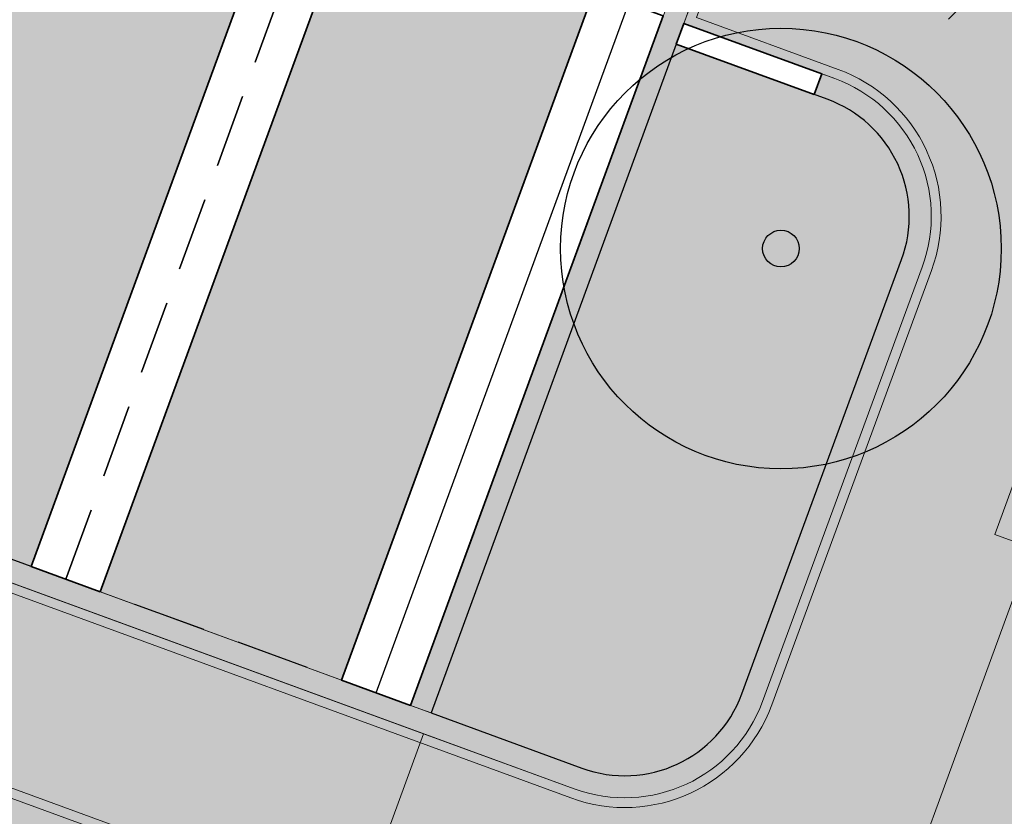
# Model space of a CAD drawing. Header units: metres. Extents: x 154038 to 155227, y 461678 to 462519.
# Tile 231 of 256: x 154709.58 to 154716.28, y 462221.78 to 462227.21. Entities that reach past the tile are written whole.
import ezdxf

# ---------------------------------------------------------------- set-up
doc = ezdxf.new("R2010")
doc.units = ezdxf.units.M
doc.linetypes.add('DASHED', pattern=[0.75, 0.5, -0.25])
doc.linetypes.add('VH-OPSLUITBAND_100X200', pattern=[16, 8, -2, 4, -2])
for name, color, linetype, lineweight in [('B-GV-GR-BOOM-G', 82, 'Continuous', 25), ('B-GV-GR-BOOM-G2', 92, 'Continuous', 25), ('B-GV-GR-BOOM-S', 3, 'Continuous', 25), ('N-WE-KL-ET_LS_OV_LICHTMAST-G', 2, 'Continuous', 25), ('N-WE-KL-ET_LS_OV_LICHTMAST_4M-S', 1, 'Continuous', 25), ('N-WE-VH-KANTOPSLUITING_ELEMENT_VERLOOPBAND-G', 252, 'Continuous', 35), ('N-WE-VH-KANTOPSLUITING_OPSLUITBAND_150X250-G', 140, 'VH-OPSLUITBAND_100X200', 0), ('N-WE-VH-KANTOPSLUITING_TROTTOIRBAND_130 150-G', 2, 'Continuous', 0), ('N-WE-VH-KANTVERHARDING_TROTTOIR-ROLLAAG-G', 62, 'Continuous', 18), ('N-WE-VH-KANTVERHARDING_TROTTOIR-STREKLAAG-G', 220, 'Continuous', 18), ('N-WE-VH-VERHARDING_GRASSTEEN_parkeren-G', 3, 'Continuous', 18), ('N-WE-VH-VERHARDING_GRASSTEEN_parkeren-V', 73, 'Continuous', 18), ('N-WE-VH-VERHARDING_STRAATBAKSTEEN-TROTTOIR-HV_DF-G', 2, 'Continuous', 18), ('N-WE-VH-VERHARDING_STRAATBAKSTEEN_Uitstapstrook_Parkeren-HV_KF-G', 170, 'Continuous', 35)]:
    doc.layers.add(name, color=color, linetype=linetype, lineweight=lineweight)
for name, color, linetype in [('N-GV-GR-GROENVOORZIENING_plantvakStraat_LAAG-G', 3, 'Continuous'), ('N-PV-VW-MARKERING_Pvak-G', 161, 'DASHED'), ('N-WE-VW-MARKERING_Pvak-H', 21, 'Continuous')]:
    doc.layers.add(name, color=color, linetype=linetype)
doc.layers.add('N-GV-GR-GROENVOORZIENING_plantvakStraat_LAAG-V', color=7, linetype='Continuous', true_color=0xcedc00)
for name, color, linetype, lineweight, true_color in [('N-WE-VH-KANTOPSLUITING_OPSLUITBAND_150X250-V', 7, 'Continuous', 5, 0xbbbcbc), ('N-WE-VH-KANTOPSLUITING_TROTTOIRBAND_130 150-V', 7, 'Continuous', 5, 0xa7a8aa), ('N-WE-VH-VERHARDING_STRAATBAKSTEEN-TROTTOIR-HV_DF-V', 7, 'Continuous', 18, 0xd14124), ('N-WE-VH-VERHARDING_STRAATBAKSTEEN_Rijbaan-KV_DF-V', 7, 'Continuous', 18, 0xb33d26)]:
    doc.layers.add(name, color=color, linetype=linetype, lineweight=lineweight, true_color=true_color)

# ---------------------------------------------------------------- blocks, each defined once
blk = doc.blocks.new('SKL-ET_OV_LICHTMAST-N')
at = {"layer": 'N-WE-KL-ET_LS_OV_LICHTMAST-G'}
for points in [[(0, 1), (0, 0.625)], [(-0.7071067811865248, 0.707106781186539), (-0.4419417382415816, 0.4419417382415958)], [(0.44194173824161, 0.4419417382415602), (0.7071067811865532, 0.7071067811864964)], [(-0.625, 0), (-1, 0)], [(1, 0), (0.625, 0)], [(-0.7071067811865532, -0.7071067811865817), (-0.4419417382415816, -0.44194173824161)], [(0.4419417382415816, -0.4419417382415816), (0.7071067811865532, -0.7071067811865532)], [(0, -0.625), (0, -1)]]:
    blk.add_lwpolyline(points, dxfattribs=at)
blk.add_circle((0, 0), 0.25, dxfattribs=at)
blk = doc.blocks.new('*U338')
at = {"layer": 'B-GV-GR-BOOM-G', "color": 0}
blk.add_circle((-2.455635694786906e-11, 1.70530256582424e-11), 1.5, dxfattribs=at)
at = {"layer": 'B-GV-GR-BOOM-G2', "color": 0}
blk.add_circle((0, 0), 0.125, dxfattribs=at)

msp = doc.modelspace()

# ---------------------------------------------------------------- hatches: boundary and pattern name
at = {"layer": 'N-GV-GR-GROENVOORZIENING_plantvakStraat_LAAG-V'}
h = msp.add_hatch(color=256, dxfattribs=at)
h.dxf.hatch_style = 1
edge = h.paths.add_edge_path()
edge.add_line((154712.3822830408, 462222.4851695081), (154713.4068049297, 462222.109867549))
edge.add_arc((154713.6991768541, 462222.9080020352), 0.850000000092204, 249.8812514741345, 339.8068318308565)
edge.add_line((154714.4969309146, 462222.6145936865), (154715.5849643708, 462225.5723813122))
edge.add_arc((154714.7872103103, 462225.8657896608), 0.8500000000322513, 339.8068318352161, 429.9528858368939)
edge.add_line((154715.0785841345, 462226.6642890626), (154714.0508156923, 462227.0393235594))
edge.add_line((154714.0508156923, 462227.0393235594), (154712.3822830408, 462222.4851695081))
at = {"layer": 'N-WE-VH-KANTOPSLUITING_OPSLUITBAND_150X250-V'}
h = msp.add_hatch(color=256, dxfattribs=at)
h.dxf.hatch_style = 1
h.paths.add_polyline_path([(154712.2414897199, 462222.5367447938), (154714.5873444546, 462228.9406003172), (154714.7281917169, 462228.8890052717), (154712.3823369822, 462222.4851497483)])
at = {"layer": 'N-WE-VH-KANTOPSLUITING_TROTTOIRBAND_130 150-V'}
h = msp.add_hatch(color=256, dxfattribs=at)
h.dxf.hatch_style = 1
edge = h.paths.add_edge_path()
edge.add_line((154665.9594966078, 462241.3609951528), (154666.1004175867, 462241.3096013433))
edge.add_line((154666.1004175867, 462241.3096013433), (154665.496286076, 462239.6604067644))
edge.add_line((154665.496286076, 462239.6604067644), (154713.4068049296, 462222.1098675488))
edge.add_arc((154713.699176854, 462222.9080020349), 0.8500000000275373, 249.881251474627, 339.806831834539)
edge.add_line((154714.4969309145, 462222.6145936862), (154715.5849643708, 462225.5723813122))
edge.add_arc((154714.7872103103, 462225.8657896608), 0.8500000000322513, 339.8068318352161, 429.9528858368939)
edge.add_line((154715.0785841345, 462226.6642890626), (154714.9901402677, 462226.6965623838))
edge.add_line((154714.9901402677, 462226.6965623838), (154715.041560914, 462226.8374734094))
edge.add_line((154715.041560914, 462226.8374734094), (154715.1298891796, 462226.8052422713))
edge.add_arc((154714.7870964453, 462225.8658312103), 1.000000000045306, -20.188939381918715, 69.95288583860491, ccw=False)
edge.add_line((154715.7256561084, 462225.5207141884), (154714.6378501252, 462222.5628433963))
edge.add_arc((154713.6992904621, 462222.9079604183), 0.9999999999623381, 249.8812514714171, 339.8110606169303, ccw=False)
edge.add_line((154713.3553234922, 462221.96897867), (154665.3038437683, 462239.5711545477))
edge.add_line((154665.3038437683, 462239.5711545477), (154665.9594966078, 462241.3609951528))
at = {"layer": 'N-WE-VH-VERHARDING_GRASSTEEN_parkeren-V'}
h = msp.add_hatch(color=256, dxfattribs=at)
h.dxf.hatch_style = 1
h.paths.add_polyline_path([(154711.3791247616, 462228.1775627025), (154709.7359067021, 462228.7795048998), (154708.0160718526, 462224.0845961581), (154709.6592899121, 462223.4826539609)])
h = msp.add_hatch(color=256, dxfattribs=at)
h.dxf.hatch_style = 1
h.paths.add_polyline_path([(154713.4918336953, 462227.4036370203), (154711.8486156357, 462228.0055792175), (154710.1287807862, 462223.3106704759), (154711.7719988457, 462222.7087282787)])
at = {"layer": 'N-WE-VH-VERHARDING_STRAATBAKSTEEN-TROTTOIR-HV_DF-V'}
h = msp.add_hatch(color=256, dxfattribs=at)
h.dxf.hatch_style = 1
edge = h.paths.add_edge_path()
edge.add_line((154716.5616517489, 462223.8603306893), (154722.4083506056, 462239.8247546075))
edge.add_line((154722.4083506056, 462239.8247546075), (154725.0723825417, 462238.8695003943))
edge.add_line((154725.0723825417, 462238.8695003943), (154726.7663888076, 462243.4964143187))
edge.add_line((154726.7663888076, 462243.4964143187), (154724.1117187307, 462244.4601098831))
edge.add_line((154724.1117187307, 462244.4601098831), (154729.4726144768, 462259.161039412))
edge.add_line((154729.4726144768, 462259.161039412), (154730.191, 462260.874))
edge.add_line((154730.191, 462260.874), (154731.888, 462265.5000000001))
edge.add_line((154731.888, 462265.5000000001), (154732.035, 462265.453))
edge.add_line((154732.035, 462265.453), (154732.0770768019, 462265.4381122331))
edge.add_line((154732.0770768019, 462265.4381122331), (154732.207461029, 462265.7752582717))
edge.add_line((154732.207461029, 462265.7752582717), (154731.3857213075, 462266.0762546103))
edge.add_arc((154730.4054804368, 462263.400132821), 2.849999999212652, 69.88264298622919, 87.23351254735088)
edge.add_line((154730.5430372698, 462266.2468112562), (154729.040561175, 462262.1452615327))
edge.add_line((154729.040561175, 462262.1452615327), (154722.745965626, 462244.961895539))
edge.add_line((154722.745965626, 462244.961895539), (154720.8680021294, 462245.6498294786))
edge.add_line((154720.8680021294, 462245.6498294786), (154718.9073904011, 462240.2976335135))
edge.add_line((154718.9073904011, 462240.2976335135), (154720.7853538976, 462239.6096995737))
edge.add_line((154720.7853538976, 462239.6096995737), (154716.5545601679, 462228.0602240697))
edge.add_line((154716.5545601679, 462228.0602240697), (154714.6765966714, 462228.7481580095))
edge.add_line((154714.6765966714, 462228.7481580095), (154714.1022363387, 462227.180234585))
edge.add_line((154714.1022363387, 462227.180234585), (154715.1298891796, 462226.8052422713))
edge.add_arc((154714.7870964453, 462225.8658312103), 1.000000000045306, -20.188939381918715, 69.95288583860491, ccw=False)
edge.add_line((154715.7256561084, 462225.5207141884), (154714.6378501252, 462222.5628433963))
edge.add_arc((154713.6992904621, 462222.9079604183), 1.000000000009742, 249.88125147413, 339.81106061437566, ccw=False)
edge.add_line((154713.3553234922, 462221.96897867), (154712.3307461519, 462222.344300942))
edge.add_line((154712.3307461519, 462222.344300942), (154711.7863797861, 462220.8582568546))
edge.add_line((154711.7863797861, 462220.8582568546), (154715.0310351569, 462219.6743463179))
edge.add_line((154715.0310351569, 462219.6743463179), (154716.5616517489, 462223.8603306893))
edge = h.paths.add_edge_path(flags=16)
edge.add_line((154721.9988750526, 462241.4588643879), (154724.3324797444, 462240.6220929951))
edge.add_arc((154724.5012454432, 462241.0927501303), 0.4999999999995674, 250.2734553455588, 339.891305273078)
edge.add_line((154724.9707664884, 462240.9208490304), (154725.3604251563, 462241.9851409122))
edge.add_arc((154724.8909041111, 462242.157042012), 0.5000000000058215, 339.891305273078, 430.0875870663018)
edge.add_line((154725.0611957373, 462242.6271491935), (154722.7305443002, 462243.4714043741))
edge.add_arc((154722.560252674, 462243.0012971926), 0.5000000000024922, 70.08758707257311, 159.881251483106)
edge.add_line((154722.0907617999, 462243.1732806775), (154721.6981498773, 462242.1015050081))
edge.add_arc((154722.1676407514, 462241.9295215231), 0.4999999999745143, 159.8812514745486, 250.2734553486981)
h = msp.add_hatch(color=256, dxfattribs=at)
h.dxf.hatch_style = 1
edge = h.paths.add_edge_path()
edge.add_line((154665.3038437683, 462239.5711545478), (154665.9079015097, 462241.2201477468))
edge.add_line((154665.9079015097, 462241.2201477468), (154658.2732909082, 462244.0044863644))
edge.add_arc((154658.6161813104, 462244.9441606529), 1.000280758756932, 184.8150409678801, 249.9527989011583, ccw=False)
edge.add_line((154657.6194306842, 462244.860197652), (154657.6004244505, 462245.0790626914))
edge.add_line((154657.6004244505, 462245.0790626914), (154657.0057071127, 462243.4555674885))
edge.add_line((154657.0057071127, 462243.4555674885), (154654.9204175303, 462244.2160715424))
edge.add_arc((154654.5435299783, 462243.182652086), 1.099999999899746, -20.036887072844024, 69.96311293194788, ccw=False)
edge.add_line((154655.5769494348, 462242.8057645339), (154655.0002433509, 462241.2244459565))
edge.add_arc((154653.9668238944, 462241.6013335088), 1.100000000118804, 249.8183461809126, 339.9631129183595, ccw=False)
edge.add_line((154653.5873264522, 462240.5688696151), (154651.1180706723, 462241.4764812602))
edge.add_arc((154651.4975681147, 462242.5089451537), 1.100000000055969, 159.8900811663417, 249.8183461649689, ccw=False)
edge.add_line((154650.4646298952, 462242.8871496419), (154651.7454203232, 462246.3851974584))
edge.add_line((154651.7454203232, 462246.3851974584), (154649.9422305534, 462247.0428198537))
edge.add_line((154649.9422305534, 462247.0428198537), (154648.6650646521, 462243.5518472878))
edge.add_arc((154647.6320276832, 462243.9297819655), 1.099999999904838, 249.8183461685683, 339.9050464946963, ccw=False)
edge.add_line((154647.2525302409, 462242.8973180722), (154644.8030176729, 462243.7976728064))
edge.add_arc((154645.182515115, 462244.8301366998), 1.099999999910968, 159.9631129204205, 249.8183461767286, ccw=False)
edge.add_line((154644.1490956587, 462245.2070242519), (154645.4200811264, 462248.692045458))
edge.add_line((154645.4200811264, 462248.692045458), (154643.8997599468, 462249.2465058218))
edge.add_line((154643.8997599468, 462249.2465058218), (154643.5521801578, 462248.2446106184))
edge.add_line((154643.5521801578, 462248.2446106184), (154641.8336574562, 462243.2909864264))
edge.add_line((154641.8336574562, 462243.2909864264), (154655.6019214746, 462238.2302564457))
edge.add_line((154655.6019214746, 462238.2302564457), (154657.3458962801, 462242.9311885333))
edge.add_line((154657.3458962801, 462242.9311885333), (154658.3474315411, 462242.5638854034))
edge.add_line((154658.3474315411, 462242.5638854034), (154663.1644558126, 462240.7958764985))
edge.add_line((154663.1644558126, 462240.7958764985), (154664.1108721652, 462240.4478967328))
edge.add_line((154664.1108721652, 462240.4478967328), (154663.4578553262, 462238.5798485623))
edge.add_line((154663.4578553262, 462238.5798485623), (154666.9037067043, 462237.3108437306))
edge.add_line((154666.9037067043, 462237.3108437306), (154673.2884135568, 462234.9628920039))
edge.add_line((154673.2884135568, 462234.9628920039), (154680.2234135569, 462232.4238920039))
edge.add_line((154680.2234135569, 462232.4238920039), (154686.2403937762, 462230.2198992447))
edge.add_line((154686.2403937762, 462230.2198992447), (154693.0003937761, 462227.7438992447))
edge.add_line((154693.0003937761, 462227.7438992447), (154699.5893995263, 462225.3298971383))
edge.add_line((154699.5893995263, 462225.3298971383), (154705.1743995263, 462223.2838971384))
edge.add_line((154705.1743995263, 462223.2838971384), (154710.8775624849, 462221.194837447))
edge.add_line((154710.8775624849, 462221.194837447), (154711.7863797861, 462220.8582568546))
edge.add_line((154711.7863797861, 462220.8582568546), (154712.3307461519, 462222.344300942))
edge.add_line((154712.3307461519, 462222.344300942), (154665.3038437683, 462239.5711545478))
h = msp.add_hatch(color=256, dxfattribs=at)
h.dxf.hatch_style = 1
h.paths.add_polyline_path([(154729.9515682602, 462218.9490547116), (154728.893, 462219.33), (154726.1173398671, 462220.3204201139), (154726.4291076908, 462221.2113901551), (154722.3059252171, 462222.7215785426), (154722.0223607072, 462221.8708503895), (154716.5616517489, 462223.8603306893), (154715.0310351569, 462219.6743463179), (154716.4503744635, 462219.1549063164), (154725.6876577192, 462215.7697208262), (154727.8531076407, 462214.9747220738), (154728.8918288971, 462215.834718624)])
at = {"layer": 'N-WE-VH-VERHARDING_STRAATBAKSTEEN_Rijbaan-KV_DF-V'}
h = msp.add_hatch(color=256, dxfattribs=at)
h.dxf.hatch_style = 1
edge = h.paths.add_edge_path()
edge.add_line((154346.3655189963, 462123.4474894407), (154339.6690574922, 462103.1804047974))
edge.add_line((154339.6690574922, 462103.1804047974), (154331.5193567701, 462083.4356807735))
edge.add_line((154331.5193567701, 462083.4356807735), (154321.8864262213, 462064.3270959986))
edge.add_line((154321.8864262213, 462064.3270959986), (154319.064452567, 462059.5558212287))
edge.add_line((154319.064452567, 462059.5558212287), (154316.2103360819, 462061.243890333))
edge.add_arc((154313.6649621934, 462056.9402788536), 4.999999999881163, 59.39777921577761, 149.4251789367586)
edge.add_line((154309.3601339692, 462059.4835943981), (154295.4018813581, 462035.8577883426))
edge.add_arc((154299.7067095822, 462033.3144727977), 4.999999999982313, 149.425178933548, 239.2784399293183)
edge.add_line((154297.1523773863, 462029.0161723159), (154310.3450331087, 462021.1762305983))
edge.add_arc((154317.2452423, 462033.549449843), 14.16719595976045, 240.8527758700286, 248.9522969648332)
edge.add_line((154312.1571632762, 462020.327464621), (154334.4042784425, 462011.1510402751))
edge.add_arc((154336.3108423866, 462015.7732706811), 4.999999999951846, 247.5849764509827, 256.0899883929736)
edge.add_line((154335.1088540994, 462010.9198982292), (154350.5998025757, 462007.0834033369))
edge.add_arc((154349.3978142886, 462002.2300308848), 5.000000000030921, 59.37977109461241, 76.0899883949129, ccw=False)
edge.add_line((154351.944540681, 462006.5328421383), (154352.6260687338, 462006.1294627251))
edge.add_arc((154355.1727951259, 462010.4322739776), 4.999999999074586, 239.3797710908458, 256.0899883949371)
edge.add_line((154353.9708068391, 462005.5789015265), (154356.9781779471, 462004.8340984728))
edge.add_line((154356.9781779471, 462004.8340984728), (154367.5271780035, 462002.1693614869))
edge.add_line((154367.5271780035, 462002.1693614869), (154370.594703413, 462001.3944872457))
edge.add_arc((154371.8192663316, 462006.2422130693), 5.000000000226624, 255.8233322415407, 334.7988763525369)
edge.add_line((154376.3433598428, 462004.1132278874), (154378.3551998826, 462008.3883879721))
edge.add_arc((154373.8311063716, 462010.5173731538), 5.000000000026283, 334.7988763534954, 345.8749618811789)
edge.add_line((154378.6799336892, 462009.2971790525), (154401.6515090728, 462100.5820018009))
edge.add_line((154401.6515090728, 462100.5820018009), (154406.9852191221, 462099.2397882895))
edge.add_line((154406.9852191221, 462099.2397882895), (154397.3315953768, 462060.8780600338))
edge.add_line((154397.3315953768, 462060.8780600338), (154396.6527595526, 462061.0488872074))
edge.add_line((154396.6527595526, 462061.0488872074), (154394.6715745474, 462053.1760217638))
edge.add_line((154394.6715745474, 462053.1760217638), (154395.3511736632, 462053.0050023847))
edge.add_line((154395.3511736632, 462053.0050023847), (154390.2256132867, 462032.6401919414))
edge.add_line((154390.2256132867, 462032.6401919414), (154389.5467596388, 462032.8109482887))
edge.add_line((154389.5467596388, 462032.8109482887), (154388.7372010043, 462029.5939109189))
edge.add_line((154388.7372010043, 462029.5939109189), (154389.4156288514, 462029.4214625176))
edge.add_line((154389.4156288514, 462029.4214625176), (154383.7651946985, 462006.9676746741))
edge.add_line((154383.7651946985, 462006.9676746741), (154376.807218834, 461992.1819759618))
edge.add_arc((154381.331312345, 461990.0529907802), 4.999999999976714, 154.7988763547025, 166.0156035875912)
edge.add_line((154376.4795044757, 461991.2612789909), (154371.1051861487, 461969.68365288))
edge.add_line((154371.1051861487, 461969.68365288), (154363.8723419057, 461953.1420104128))
edge.add_arc((154368.4536651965, 461951.1389210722), 5.000088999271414, 156.3836358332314, 248.3411709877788)
edge.add_line((154366.60823727, 461946.491848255), (154366.6592998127, 461946.4715747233))
edge.add_line((154366.6592998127, 461946.4715747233), (154352.2416857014, 461952.1958481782))
edge.add_arc((154354.0386536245, 461956.8622859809), 5.000473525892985, 248.939130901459, 336.380420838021)
edge.add_line((154358.6202168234, 461954.8587855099), (154365.8806715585, 461971.4635736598))
edge.add_line((154365.8806715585, 461971.4635736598), (154371.1315098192, 461992.5091953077))
edge.add_arc((154366.27970195, 461993.7174835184), 4.999999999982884, 346.0156035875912, 435.8233322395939)
edge.add_line((154367.5042648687, 461998.5652093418), (154356.1296396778, 462001.438503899))
edge.add_line((154356.1296396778, 462001.438503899), (154353.1565705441, 462002.1748154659))
edge.add_arc((154351.9545822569, 461997.321443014), 4.99999999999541, 76.08998839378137, 92.77818827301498)
edge.add_line((154351.7122345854, 462002.315566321), (154350.8803402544, 462002.2858641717))
edge.add_arc((154350.6379925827, 462007.2799874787), 4.999999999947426, 256.0899883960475, 272.778188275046, ccw=False)
edge.add_line((154349.4360042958, 462002.4266150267), (154337.7325265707, 462005.3251033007))
edge.add_arc((154337.2517312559, 462003.38375432), 1.999999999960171, 76.08998839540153, 165.7499673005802)
edge.add_line((154335.3132697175, 462003.8760620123), (154335.1888994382, 462003.3863540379))
edge.add_line((154335.1888994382, 462003.3863540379), (154331.809089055, 462004.2350527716))
edge.add_line((154331.809089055, 462004.2350527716), (154332.0188515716, 462005.1214022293))
edge.add_arc((154330.0726110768, 462005.5819974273), 1.999999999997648, 346.6854067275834, 427.584976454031)
edge.add_line((154330.8352366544, 462007.4308895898), (154310.3759552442, 462015.8698735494))
edge.add_arc((154317.2452423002, 462033.5494498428), 18.96719595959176, 240.6390520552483, 248.76667882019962, ccw=False)
edge.add_line((154307.9454396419, 462017.0186243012), (154294.2962136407, 462025.129890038))
edge.add_arc((154292.7636143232, 462022.5509097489), 2.999999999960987, 59.27843992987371, 165.8531268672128)
edge.add_line((154289.8545971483, 462023.2841348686), (154287.8359008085, 462015.2751044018))
edge.add_line((154287.8359008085, 462015.2751044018), (154283.8632318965, 462016.2799413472))
edge.add_line((154283.8632318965, 462016.2799413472), (154284.9895646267, 462020.85211158))
edge.add_line((154284.9895646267, 462020.85211158), (154281.4008986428, 462022.9723146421))
edge.add_line((154281.4008986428, 462022.9723146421), (154304.5232118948, 462062.1092541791))
edge.add_arc((154313.1334630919, 462057.0210789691), 10.00129754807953, 72.70910643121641, 149.419295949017, ccw=False)
edge.add_arc((154316.7007223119, 462068.4799534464), 2.000000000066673, 252.7032232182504, 333.2466271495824)
edge.add_line((154318.4866272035, 462067.5796514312), (154327.4245828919, 462085.3096333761))
edge.add_line((154327.4245828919, 462085.3096333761), (154335.4473333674, 462104.7467881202))
edge.add_line((154335.4473333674, 462104.7467881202), (154342.0407687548, 462124.7020604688))
edge.add_line((154342.0407687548, 462124.7020604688), (154352.1387758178, 462165.04183881))
edge.add_line((154352.1387758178, 462165.04183881), (154355.7628846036, 462164.1322223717))
edge.add_line((154355.7628846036, 462164.1322223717), (154353.9603339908, 462153.7867322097))
edge.add_line((154353.9603339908, 462153.7867322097), (154346.3655189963, 462123.4474894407))
edge = h.paths.add_edge_path(flags=17)
edge.add_arc((154735.5031688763, 462271.5015979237), 4.999999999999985, 125.9385176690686, 138.150287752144, ccw=False)
edge.add_line((154732.5685849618, 462275.549834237), (154735.8470371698, 462277.9263983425))
edge.add_arc((154736.4339539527, 462277.1167510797), 1.000000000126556, 44.27258667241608, 125.93851766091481, ccw=False)
edge.add_line((154737.1499807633, 462277.8148238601), (154732.334294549, 462282.9696525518))
edge.add_arc((154731.6182677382, 462282.2715797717), 1.000000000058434, -54.06148233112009, 44.272586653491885, ccw=False)
edge.add_line((154732.2051845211, 462281.4619325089), (154729.9240080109, 462279.8082978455))
edge.add_arc((154735.7931758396, 462271.7118252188), 9.999999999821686, 125.9385176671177, 159.8812514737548)
edge.add_line((154726.4033583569, 462275.1514949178), (154712.1371545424, 462236.2067526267))
edge.add_arc((154709.3202092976, 462237.2386535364), 3.000000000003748, 249.8812514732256, 339.8812514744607, ccw=False)
edge.add_line((154708.2883083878, 462234.4217082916), (154663.7725424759, 462250.7286845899))
edge.add_line((154663.7725424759, 462250.7286845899), (154656.1079703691, 462250.0630933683))
edge.add_line((154656.1079703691, 462250.0630933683), (154584.3613417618, 462276.2290524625))
edge.add_arc((154586.0632988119, 462280.9304984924), 5.000025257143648, 159.6304989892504, 250.09938210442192, ccw=False)
edge.add_line((154581.3759381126, 462282.6708726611), (154586.6440892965, 462297.0625800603))
edge.add_line((154586.6440892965, 462297.0625800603), (154545.8382322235, 462312.2135262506))
edge.add_line((154545.8382322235, 462312.2135262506), (154543.9238186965, 462307.0574598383))
edge.add_line((154543.9238186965, 462307.0574598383), (154578.6714521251, 462294.1558922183))
edge.add_arc((154577.6272265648, 462291.3434923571), 3.000000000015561, -20.21334639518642, 69.63036995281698, ccw=False)
edge.add_line((154580.442464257, 462290.3069419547), (154576.1003610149, 462278.5139286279))
edge.add_arc((154571.4082981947, 462280.2415126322), 5.000000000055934, 301.49318088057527, 339.7866536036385, ccw=False)
edge.add_arc((154579.2442544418, 462267.4509774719), 9.999999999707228, 121.4931808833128, 159.6303699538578)
edge.add_line((154569.869588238, 462270.9317293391), (154560.0751634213, 462244.5540653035))
edge.add_arc((154557.2717091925, 462245.6220748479), 2.999999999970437, 249.9106884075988, 339.14506041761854, ccw=False)
edge.add_line((154556.2412556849, 462242.8045998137), (154537.0470548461, 462249.8246199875))
edge.add_arc((154536.360085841, 462247.9463032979), 2.000000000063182, 69.9106884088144, 159.7067651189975)
edge.add_line((154534.484226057, 462248.6399531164), (154518.7866293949, 462206.1884314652))
edge.add_line((154518.7866293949, 462206.1884314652), (154517.1266457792, 462201.6684760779))
edge.add_line((154517.1266457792, 462201.6684760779), (154504.0308506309, 462166.2479160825))
edge.add_line((154504.0308506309, 462166.2479160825), (154508.5329932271, 462164.5833704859))
edge.add_line((154508.5329932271, 462164.5833704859), (154521.6305956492, 462200.0088186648))
edge.add_line((154521.6305956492, 462200.0088186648), (154523.2905399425, 462204.5286669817))
edge.add_line((154523.2905399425, 462204.5286669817), (154536.2906664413, 462239.6853322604))
edge.add_arc((154540.9803159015, 462237.9512077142), 5.000000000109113, 69.91068840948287, 159.706765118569, ccw=False)
edge.add_line((154542.6977384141, 462242.6469994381), (154554.4056087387, 462238.3650037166))
edge.add_arc((154557.1538001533, 462245.8775869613), 7.999466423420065, 249.90688527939, 339.6332798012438)
edge.add_line((154564.6531743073, 462243.093552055), (154574.4386699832, 462269.447448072))
edge.add_arc((154579.1259759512, 462267.7069990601), 5.000000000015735, 69.96311292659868, 159.6294766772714, ccw=False)
edge.add_line((154580.8391011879, 462272.4043602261), (154655.4630948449, 462245.1890275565))
edge.add_line((154655.4630948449, 462245.1890275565), (154663.1240823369, 462245.8543074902))
edge.add_line((154663.1240823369, 462245.8543074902), (154713.9613245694, 462227.2316535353))
edge.add_line((154713.9613245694, 462227.2316535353), (154727.5885351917, 462264.4320337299))
edge.add_arc((154730.4054804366, 462263.4001328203), 2.999999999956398, 69.882642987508, 159.8812514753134, ccw=False)
edge.add_line((154731.4373129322, 462266.2171031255), (154749.540967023, 462259.5858871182))
edge.add_line((154749.540967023, 462259.5858871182), (154751.0397480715, 462263.6249638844))
edge.add_line((154751.0397480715, 462263.6249638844), (154734.4045412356, 462269.7183000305))
edge.add_arc((154736.1283149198, 462274.4117704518), 5.000006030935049, 197.6182283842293, 249.83320066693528, ccw=False)
edge.add_arc((154733.2690260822, 462273.5037486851), 2.000000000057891, 138.1345799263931, 197.6182116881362, ccw=False)
edge.add_line((154731.7795971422, 462274.8385151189), (154731.7786818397, 462274.8374930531))
edge = h.paths.add_edge_path(flags=0)
edge.add_arc((154536.360085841, 462247.9463032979), 2.000000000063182, 69.9106884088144, 159.7067651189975, ccw=False)
edge.add_arc((154536.360085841, 462247.9463032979), 2.000000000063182, 69.9106884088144, 159.7067651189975)
edge = h.paths.add_edge_path(flags=0)
edge.add_arc((154735.7931758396, 462271.7118252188), 9.999999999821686, 125.93851766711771, 159.8812514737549, ccw=False)
edge.add_arc((154735.7931758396, 462271.7118252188), 9.999999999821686, 125.9385176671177, 159.8812514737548)
edge = h.paths.add_edge_path(flags=17)
edge.add_arc((154735.5031688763, 462271.5015979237), 4.999999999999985, 125.9385176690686, 138.150287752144)
edge.add_line((154731.7795971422, 462274.8385151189), (154731.7786818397, 462274.8374930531))
edge.add_arc((154733.2690260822, 462273.5037486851), 2.000000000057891, 138.134579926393, 197.6182116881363)
edge.add_arc((154736.1283149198, 462274.4117704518), 5.000006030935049, 197.6182283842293, 249.8332006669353)
edge.add_line((154751.0397480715, 462263.6249638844), (154734.4045412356, 462269.7183000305))
edge.add_line((154749.540967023, 462259.5858871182), (154751.0397480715, 462263.6249638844))
edge.add_line((154731.4373129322, 462266.2171031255), (154749.540967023, 462259.5858871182))
edge.add_arc((154730.4054804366, 462263.4001328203), 2.999999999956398, 69.88264298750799, 159.8812514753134)
edge.add_line((154713.9613245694, 462227.2316535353), (154727.5885351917, 462264.4320337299))
edge.add_line((154663.1240823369, 462245.8543074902), (154713.9613245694, 462227.2316535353))
edge.add_line((154655.4630948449, 462245.1890275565), (154663.1240823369, 462245.8543074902))
edge.add_line((154580.8391011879, 462272.4043602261), (154655.4630948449, 462245.1890275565))
edge.add_arc((154579.1259759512, 462267.7069990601), 5.000000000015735, 69.96311292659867, 159.6294766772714)
edge.add_line((154564.6531743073, 462243.093552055), (154574.4386699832, 462269.447448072))
edge.add_arc((154557.1538001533, 462245.8775869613), 7.999466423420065, 249.90688527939, 339.6332798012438)
edge.add_line((154542.6977384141, 462242.6469994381), (154554.4056087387, 462238.3650037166))
edge.add_arc((154540.9803159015, 462237.9512077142), 5.000000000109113, 69.9106884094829, 159.706765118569)
edge.add_line((154523.2905399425, 462204.5286669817), (154536.2906664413, 462239.6853322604))
edge.add_line((154521.6305956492, 462200.0088186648), (154523.2905399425, 462204.5286669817))
edge.add_line((154508.5329932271, 462164.5833704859), (154521.6305956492, 462200.0088186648))
edge.add_line((154504.0308506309, 462166.2479160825), (154508.5329932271, 462164.5833704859))
edge.add_line((154517.1266457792, 462201.6684760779), (154504.0308506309, 462166.2479160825))
edge.add_line((154518.7866293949, 462206.1884314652), (154517.1266457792, 462201.6684760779))
edge.add_line((154534.484226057, 462248.6399531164), (154518.7866293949, 462206.1884314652))
edge.add_arc((154536.360085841, 462247.9463032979), 2.000000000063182, 69.9106884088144, 159.7067651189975)
edge.add_line((154556.2412556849, 462242.8045998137), (154537.0470548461, 462249.8246199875))
edge.add_arc((154557.2717091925, 462245.6220748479), 2.999999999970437, 249.9106884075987, 339.1450604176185)
edge.add_line((154569.869588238, 462270.9317293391), (154560.0751634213, 462244.5540653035))
edge.add_arc((154579.2442544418, 462267.4509774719), 9.999999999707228, 121.4931808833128, 159.6303699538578)
edge.add_arc((154571.4082981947, 462280.2415126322), 5.000000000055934, 301.4931808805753, 339.7866536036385)
edge.add_line((154580.442464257, 462290.3069419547), (154576.1003610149, 462278.5139286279))
edge.add_arc((154577.6272265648, 462291.3434923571), 3.000000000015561, 339.7866536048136, 429.6303699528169)
edge.add_line((154543.9238186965, 462307.0574598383), (154578.6714521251, 462294.1558922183))
edge.add_line((154545.8382322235, 462312.2135262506), (154543.9238186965, 462307.0574598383))
edge.add_line((154586.6440892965, 462297.0625800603), (154545.8382322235, 462312.2135262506))
edge.add_line((154581.3759381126, 462282.6708726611), (154586.6440892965, 462297.0625800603))
edge.add_arc((154586.0632988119, 462280.9304984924), 5.000025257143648, 159.6304989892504, 250.0993821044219)
edge.add_line((154656.1079703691, 462250.0630933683), (154584.3613417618, 462276.2290524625))
edge.add_line((154663.7725424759, 462250.7286845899), (154656.1079703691, 462250.0630933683))
edge.add_line((154708.2883083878, 462234.4217082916), (154663.7725424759, 462250.7286845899))
edge.add_arc((154709.3202092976, 462237.2386535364), 3.000000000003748, 249.8812514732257, 339.8812514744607)
edge.add_line((154726.4033583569, 462275.1514949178), (154712.1371545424, 462236.2067526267))
edge.add_arc((154735.7931758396, 462271.7118252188), 9.999999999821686, 125.9385176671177, 159.8812514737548)
edge.add_line((154732.2051845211, 462281.4619325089), (154729.9240080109, 462279.8082978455))
edge.add_arc((154731.6182677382, 462282.2715797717), 1.000000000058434, 305.9385176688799, 404.2725866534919)
edge.add_line((154732.334294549, 462282.9696525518), (154737.1499807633, 462277.8148238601))
edge.add_arc((154736.4339539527, 462277.1167510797), 1.000000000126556, 44.27258667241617, 125.9385176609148)
edge.add_line((154735.8470371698, 462277.9263983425), (154732.5685849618, 462275.549834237))
edge = h.paths.add_edge_path(flags=0)
edge.add_arc((154736.1283149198, 462274.4117704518), 5.000006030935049, 197.6182283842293, 249.8332006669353)
edge.add_arc((154736.1283149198, 462274.4117704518), 5.000006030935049, 197.6182283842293, 249.8332006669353)
edge = h.paths.add_edge_path(flags=0)
edge.add_arc((154733.2690260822, 462273.5037486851), 2.000000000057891, 138.134579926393, 197.6182116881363)
edge.add_arc((154733.2690260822, 462273.5037486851), 2.000000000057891, 138.134579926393, 197.6182116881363)
edge = h.paths.add_edge_path(flags=0)
edge.add_line((154731.7795971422, 462274.8385151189), (154731.7786818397, 462274.8374930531))
edge.add_line((154731.7795971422, 462274.8385151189), (154731.7786818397, 462274.8374930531))
edge = h.paths.add_edge_path(flags=0)
edge.add_arc((154735.5031688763, 462271.5015979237), 4.999999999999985, 125.9385176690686, 138.150287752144)
edge.add_arc((154735.5031688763, 462271.5015979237), 4.999999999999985, 125.9385176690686, 138.150287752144)
edge = h.paths.add_edge_path(flags=0)
edge.add_line((154732.2051845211, 462281.4619325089), (154729.9240080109, 462279.8082978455))
edge.add_line((154732.2051845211, 462281.4619325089), (154729.9240080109, 462279.8082978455))
edge = h.paths.add_edge_path(flags=0)
edge.add_arc((154731.6182677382, 462282.2715797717), 1.000000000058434, 305.9385176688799, 404.2725866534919)
edge.add_arc((154731.6182677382, 462282.2715797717), 1.000000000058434, 305.9385176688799, 404.2725866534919)
edge = h.paths.add_edge_path(flags=0)
edge.add_line((154737.1499807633, 462277.8148238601), (154732.334294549, 462282.9696525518))
edge.add_line((154737.1499807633, 462277.8148238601), (154732.334294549, 462282.9696525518))
edge = h.paths.add_edge_path(flags=0)
edge.add_arc((154736.4339539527, 462277.1167510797), 1.000000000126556, 44.27258667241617, 125.9385176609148)
edge.add_arc((154736.4339539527, 462277.1167510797), 1.000000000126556, 44.27258667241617, 125.9385176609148)
edge = h.paths.add_edge_path(flags=0)
edge.add_line((154732.5685849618, 462275.549834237), (154735.8470371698, 462277.9263983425))
edge.add_line((154732.5685849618, 462275.549834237), (154735.8470371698, 462277.9263983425))
edge = h.paths.add_edge_path(flags=0)
edge.add_line((154556.2412556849, 462242.8045998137), (154537.0470548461, 462249.8246199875))
edge.add_line((154556.2412556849, 462242.8045998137), (154537.0470548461, 462249.8246199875))
edge = h.paths.add_edge_path(flags=0)
edge.add_arc((154557.2717091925, 462245.6220748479), 2.999999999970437, 249.9106884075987, 339.1450604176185)
edge.add_arc((154557.2717091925, 462245.6220748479), 2.999999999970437, 249.9106884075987, 339.1450604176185)
edge = h.paths.add_edge_path(flags=0)
edge.add_line((154569.869588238, 462270.9317293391), (154560.0751634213, 462244.5540653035))
edge.add_line((154569.869588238, 462270.9317293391), (154560.0751634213, 462244.5540653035))
edge = h.paths.add_edge_path(flags=0)
edge.add_arc((154579.2442544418, 462267.4509774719), 9.999999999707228, 121.4931808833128, 159.6303699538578)
edge.add_arc((154579.2442544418, 462267.4509774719), 9.999999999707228, 121.4931808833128, 159.6303699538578)
edge = h.paths.add_edge_path(flags=0)
edge.add_arc((154571.4082981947, 462280.2415126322), 5.000000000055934, 301.4931808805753, 339.7866536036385)
edge.add_arc((154571.4082981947, 462280.2415126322), 5.000000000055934, 301.4931808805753, 339.7866536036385)
edge = h.paths.add_edge_path(flags=0)
edge.add_line((154580.442464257, 462290.3069419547), (154576.1003610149, 462278.5139286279))
edge.add_line((154580.442464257, 462290.3069419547), (154576.1003610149, 462278.5139286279))
edge = h.paths.add_edge_path(flags=0)
edge.add_arc((154577.6272265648, 462291.3434923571), 3.000000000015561, 339.7866536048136, 429.6303699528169)
edge.add_arc((154577.6272265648, 462291.3434923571), 3.000000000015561, 339.7866536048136, 429.6303699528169)
edge = h.paths.add_edge_path(flags=0)
edge.add_line((154543.9238186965, 462307.0574598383), (154578.6714521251, 462294.1558922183))
edge.add_line((154543.9238186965, 462307.0574598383), (154578.6714521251, 462294.1558922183))
edge = h.paths.add_edge_path(flags=0)
edge.add_line((154545.8382322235, 462312.2135262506), (154543.9238186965, 462307.0574598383))
edge.add_line((154545.8382322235, 462312.2135262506), (154543.9238186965, 462307.0574598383))
edge = h.paths.add_edge_path(flags=0)
edge.add_line((154586.6440892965, 462297.0625800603), (154545.8382322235, 462312.2135262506))
edge.add_line((154586.6440892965, 462297.0625800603), (154545.8382322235, 462312.2135262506))
edge = h.paths.add_edge_path(flags=0)
edge.add_line((154581.3759381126, 462282.6708726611), (154586.6440892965, 462297.0625800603))
edge.add_line((154581.3759381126, 462282.6708726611), (154586.6440892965, 462297.0625800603))
edge = h.paths.add_edge_path(flags=0)
edge.add_arc((154586.0632988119, 462280.9304984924), 5.000025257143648, 159.6304989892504, 250.0993821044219)
edge.add_arc((154586.0632988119, 462280.9304984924), 5.000025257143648, 159.6304989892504, 250.0993821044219)
edge = h.paths.add_edge_path(flags=0)
edge.add_line((154656.1079703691, 462250.0630933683), (154584.3613417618, 462276.2290524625))
edge.add_line((154656.1079703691, 462250.0630933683), (154584.3613417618, 462276.2290524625))
edge = h.paths.add_edge_path(flags=0)
edge.add_line((154663.7725424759, 462250.7286845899), (154656.1079703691, 462250.0630933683))
edge.add_line((154663.7725424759, 462250.7286845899), (154656.1079703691, 462250.0630933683))
edge = h.paths.add_edge_path(flags=0)
edge.add_line((154708.2883083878, 462234.4217082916), (154663.7725424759, 462250.7286845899))
edge.add_line((154708.2883083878, 462234.4217082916), (154663.7725424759, 462250.7286845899))
edge = h.paths.add_edge_path(flags=0)
edge.add_arc((154709.3202092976, 462237.2386535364), 3.000000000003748, 249.8812514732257, 339.8812514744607)
edge.add_arc((154709.3202092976, 462237.2386535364), 3.000000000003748, 249.8812514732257, 339.8812514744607)
edge = h.paths.add_edge_path(flags=0)
edge.add_line((154726.4033583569, 462275.1514949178), (154712.1371545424, 462236.2067526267))
edge.add_line((154726.4033583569, 462275.1514949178), (154712.1371545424, 462236.2067526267))
edge = h.paths.add_edge_path(flags=0)
edge.add_line((154751.0397480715, 462263.6249638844), (154734.4045412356, 462269.7183000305))
edge.add_line((154751.0397480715, 462263.6249638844), (154734.4045412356, 462269.7183000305))
edge = h.paths.add_edge_path(flags=0)
edge.add_line((154749.540967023, 462259.5858871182), (154751.0397480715, 462263.6249638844))
edge.add_line((154749.540967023, 462259.5858871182), (154751.0397480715, 462263.6249638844))
edge = h.paths.add_edge_path(flags=0)
edge.add_line((154731.4373129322, 462266.2171031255), (154749.540967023, 462259.5858871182))
edge.add_line((154731.4373129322, 462266.2171031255), (154749.540967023, 462259.5858871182))
edge = h.paths.add_edge_path(flags=0)
edge.add_arc((154730.4054804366, 462263.4001328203), 2.999999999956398, 69.88264298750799, 159.8812514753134)
edge.add_arc((154730.4054804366, 462263.4001328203), 2.999999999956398, 69.88264298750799, 159.8812514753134)
edge = h.paths.add_edge_path(flags=0)
edge.add_line((154713.9613245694, 462227.2316535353), (154727.5885351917, 462264.4320337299))
edge.add_line((154713.9613245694, 462227.2316535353), (154727.5885351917, 462264.4320337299))
edge = h.paths.add_edge_path(flags=0)
edge.add_line((154663.1240823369, 462245.8543074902), (154713.9613245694, 462227.2316535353))
edge.add_line((154663.1240823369, 462245.8543074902), (154713.9613245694, 462227.2316535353))
edge = h.paths.add_edge_path(flags=0)
edge.add_line((154655.4630948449, 462245.1890275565), (154663.1240823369, 462245.8543074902))
edge.add_line((154655.4630948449, 462245.1890275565), (154663.1240823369, 462245.8543074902))
edge = h.paths.add_edge_path(flags=0)
edge.add_line((154580.8391011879, 462272.4043602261), (154655.4630948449, 462245.1890275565))
edge.add_line((154580.8391011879, 462272.4043602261), (154655.4630948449, 462245.1890275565))
edge = h.paths.add_edge_path(flags=0)
edge.add_arc((154579.1259759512, 462267.7069990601), 5.000000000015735, 69.96311292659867, 159.6294766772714)
edge.add_arc((154579.1259759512, 462267.7069990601), 5.000000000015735, 69.96311292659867, 159.6294766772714)
edge = h.paths.add_edge_path(flags=0)
edge.add_line((154564.6531743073, 462243.093552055), (154574.4386699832, 462269.447448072))
edge.add_line((154564.6531743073, 462243.093552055), (154574.4386699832, 462269.447448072))
edge = h.paths.add_edge_path(flags=0)
edge.add_arc((154557.1538001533, 462245.8775869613), 7.999466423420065, 249.90688527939, 339.6332798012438)
edge.add_arc((154557.1538001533, 462245.8775869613), 7.999466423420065, 249.90688527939, 339.6332798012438)
edge = h.paths.add_edge_path(flags=0)
edge.add_line((154542.6977384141, 462242.6469994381), (154554.4056087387, 462238.3650037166))
edge.add_line((154542.6977384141, 462242.6469994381), (154554.4056087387, 462238.3650037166))
edge = h.paths.add_edge_path(flags=0)
edge.add_arc((154540.9803159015, 462237.9512077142), 5.000000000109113, 69.9106884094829, 159.706765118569)
edge.add_arc((154540.9803159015, 462237.9512077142), 5.000000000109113, 69.9106884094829, 159.706765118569)
edge = h.paths.add_edge_path(flags=0)
edge.add_line((154523.2905399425, 462204.5286669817), (154536.2906664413, 462239.6853322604))
edge.add_line((154523.2905399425, 462204.5286669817), (154536.2906664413, 462239.6853322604))
edge = h.paths.add_edge_path(flags=0)
edge.add_line((154521.6305956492, 462200.0088186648), (154523.2905399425, 462204.5286669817))
edge.add_line((154521.6305956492, 462200.0088186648), (154523.2905399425, 462204.5286669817))
edge = h.paths.add_edge_path(flags=0)
edge.add_line((154508.5329932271, 462164.5833704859), (154521.6305956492, 462200.0088186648))
edge.add_line((154508.5329932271, 462164.5833704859), (154521.6305956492, 462200.0088186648))
edge = h.paths.add_edge_path(flags=0)
edge.add_line((154504.0308506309, 462166.2479160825), (154508.5329932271, 462164.5833704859))
edge.add_line((154504.0308506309, 462166.2479160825), (154508.5329932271, 462164.5833704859))
edge = h.paths.add_edge_path(flags=0)
edge.add_line((154517.1266457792, 462201.6684760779), (154504.0308506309, 462166.2479160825))
edge.add_line((154517.1266457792, 462201.6684760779), (154504.0308506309, 462166.2479160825))
edge = h.paths.add_edge_path(flags=0)
edge.add_line((154518.7866293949, 462206.1884314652), (154517.1266457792, 462201.6684760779))
edge.add_line((154518.7866293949, 462206.1884314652), (154517.1266457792, 462201.6684760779))
edge = h.paths.add_edge_path(flags=0)
edge.add_line((154534.484226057, 462248.6399531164), (154518.7866293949, 462206.1884314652))
edge.add_line((154534.484226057, 462248.6399531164), (154518.7866293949, 462206.1884314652))
edge = h.paths.add_edge_path(flags=17)
edge.add_line((154302.5191957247, 462047.9045891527), (154309.3601339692, 462059.4835943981))
edge.add_arc((154313.6649621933, 462056.9402788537), 4.999999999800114, 59.39777921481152, 149.4251789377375, ccw=False)
edge.add_line((154316.2103360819, 462061.243890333), (154319.064452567, 462059.5558212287))

# ---------------------------------------------------------------- linework, layer by layer
at = {"layer": 'N-GV-GR-GROENVOORZIENING_plantvakStraat_LAAG-G'}
msp.add_lwpolyline([(154712.3822830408, 462222.4851695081), (154713.4068049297, 462222.109867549, 0.413833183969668), (154714.4969309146, 462222.6145936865), (154715.5849643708, 462225.5723813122, 0.4149603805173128), (154715.0785841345, 462226.6642890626), (154714.0508156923, 462227.0393235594)], format="xyb", close=True, dxfattribs=at)
at = {"layer": 'N-PV-VW-MARKERING_Pvak-G'}
for points in [[(154707.5465809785, 462224.2565796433), (154709.2664158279, 462228.9514883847), (154711.6138701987, 462228.09157096), (154709.8940353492, 462223.3966622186)], [(154709.8940353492, 462223.3966622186), (154711.6138701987, 462228.09157096), (154713.9613245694, 462227.2316535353), (154712.2414897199, 462222.5367447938)]]:
    msp.add_lwpolyline(points, close=True, dxfattribs=at)
at = {"layer": 'N-WE-VH-KANTOPSLUITING_ELEMENT_VERLOOPBAND-G'}
msp.add_lwpolyline([(154714.1022363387, 462227.180234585), (154714.0508156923, 462227.0393235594), (154714.990053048, 462226.6965942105), (154715.0416481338, 462226.8374415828)], close=True, dxfattribs=at)
at = {"layer": 'N-WE-VH-KANTOPSLUITING_OPSLUITBAND_150X250-G'}
msp.add_lwpolyline([(154712.2414897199, 462222.5367447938), (154714.5873444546, 462228.9406003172), (154714.7281917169, 462228.8890052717), (154712.3823369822, 462222.4851497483)], close=True, dxfattribs=at)
at = {"layer": 'N-WE-VH-KANTOPSLUITING_TROTTOIRBAND_130 150-G'}
msp.add_lwpolyline([(154665.9594966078, 462241.3609951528), (154666.1004175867, 462241.3096013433), (154665.496286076, 462239.6604067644), (154713.4068049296, 462222.1098675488, 0.4138331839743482), (154714.4969309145, 462222.6145936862), (154715.5849643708, 462225.5723813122, 0.4149603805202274), (154715.0785841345, 462226.6642890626), (154714.9901402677, 462226.6965623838), (154715.041560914, 462226.8374734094), (154715.1298891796, 462226.8052422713, -0.4149387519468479), (154715.7256561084, 462225.5207141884), (154714.6378501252, 462222.5628433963, -0.413854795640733), (154713.3553234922, 462221.96897867), (154665.3038437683, 462239.5711545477), (154665.9594966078, 462241.3609951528)], format="xyb", close=True, dxfattribs=at)
at = {"layer": 'N-WE-VH-KANTVERHARDING_TROTTOIR-ROLLAAG-G'}
msp.add_lwpolyline([(154725.875410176, 462215.7007915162), (154725.9429731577, 462215.8891624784), (154716.5191233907, 462219.3427189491), (154715.193677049, 462219.8278993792), (154711.8553874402, 462221.0459751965), (154710.9466874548, 462221.3825123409), (154705.2431948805, 462223.47169277), (154699.6582022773, 462225.5176900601), (154693.0691784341, 462227.9316987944), (154686.3091842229, 462230.407696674)], dxfattribs=at)
at = {"layer": 'N-WE-VH-KANTVERHARDING_TROTTOIR-STREKLAAG-G'}
for points in [[(154737.7256179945, 462236.2794386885), (154740.4154059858, 462235.334378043), (154741.0596354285, 462233.9498704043), (154740.5014762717, 462232.4363558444), (154739.1125719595, 462231.7810359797), (154736.4445951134, 462232.7721212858), (154731.1363684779, 462218.2392386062), (154728.8030313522, 462219.0789329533), (154725.7780590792, 462220.1583134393), (154726.0905555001, 462221.0513656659), (154722.4720979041, 462222.3767065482), (154722.1886767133, 462221.5264083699), (154716.2193469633, 462223.701192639), (154722.2490154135, 462240.1652154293)], [(154686.3321242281, 462230.470327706), (154693.0921237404, 462227.9943278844), (154699.681145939, 462225.5803197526), (154705.2661363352, 462223.534323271), (154710.9697406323, 462221.4451019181), (154711.8784014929, 462221.1085792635), (154715.216572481, 462219.8905467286), (154716.5420743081, 462219.4053459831), (154726.0281208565, 462215.9289962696), (154725.9380256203, 462215.6778035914)]]:
    msp.add_lwpolyline(points, dxfattribs=at)
msp.add_lwpolyline([(154720.8709265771, 462239.6493870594), (154716.5942476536, 462227.9746513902), (154714.7162841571, 462228.66258533), (154714.1878377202, 462227.2200004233), (154715.152753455, 462226.867900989, -0.4149387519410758), (154715.7882580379, 462225.4976948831), (154714.7004508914, 462222.5398209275, -0.4138547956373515), (154713.3323808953, 462221.9063485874), (154665.2182710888, 462239.5314670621)], format="xyb", dxfattribs=at)
at = {"layer": 'N-WE-VH-VERHARDING_GRASSTEEN_parkeren-G'}
for points in [[(154711.3791247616, 462228.1775627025), (154709.7359067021, 462228.7795048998), (154708.0160718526, 462224.0845961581), (154709.6592899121, 462223.4826539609)], [(154713.4918336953, 462227.4036370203), (154711.8486156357, 462228.0055792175), (154710.1287807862, 462223.3106704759), (154711.7719988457, 462222.7087282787)]]:
    msp.add_lwpolyline(points, close=True, dxfattribs=at)
at = {"layer": 'N-WE-VH-VERHARDING_STRAATBAKSTEEN-TROTTOIR-HV_DF-G'}
msp.add_lwpolyline([(154720.7853538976, 462239.6096995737), (154716.5545601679, 462228.0602240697), (154714.6765966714, 462228.7481580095), (154714.1022363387, 462227.180234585), (154715.1298891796, 462226.8052422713, -0.4149387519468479), (154715.7256561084, 462225.5207141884), (154714.6378501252, 462222.5628433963, -0.4138547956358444), (154713.3553234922, 462221.96897867), (154712.3307461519, 462222.344300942), (154711.7863797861, 462220.8582568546), (154715.0310351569, 462219.6743463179), (154716.5616517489, 462223.8603306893), (154722.4083506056, 462239.8247546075)], format="xyb", dxfattribs=at)
msp.add_lwpolyline([(154686.2403937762, 462230.2198992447), (154693.0003937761, 462227.7438992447), (154699.5893995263, 462225.3298971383), (154705.1743995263, 462223.2838971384), (154710.8775624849, 462221.194837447), (154711.7863797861, 462220.8582568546), (154712.3307461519, 462222.344300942), (154665.3038437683, 462239.5711545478)], dxfattribs=at)
msp.add_lwpolyline([(154729.9515682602, 462218.9490547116), (154728.893, 462219.33), (154726.1173398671, 462220.3204201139), (154726.4291076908, 462221.2113901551), (154722.3059252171, 462222.7215785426), (154722.0223607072, 462221.8708503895), (154716.5616517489, 462223.8603306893), (154715.0310351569, 462219.6743463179), (154716.4503744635, 462219.1549063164), (154725.6876577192, 462215.7697208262), (154727.8531076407, 462214.9747220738), (154728.8918288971, 462215.834718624)], close=True, dxfattribs=at)
at = {"layer": 'N-WE-VH-VERHARDING_STRAATBAKSTEEN_Uitstapstrook_Parkeren-HV_KF-G'}
for points in [[(154711.8486156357, 462228.0055792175), (154711.3791247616, 462228.1775627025), (154709.6592899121, 462223.4826539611), (154710.1287807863, 462223.3106704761)], [(154713.9613245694, 462227.2316535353), (154713.4918336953, 462227.4036370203), (154711.7719988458, 462222.7087282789), (154712.2414897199, 462222.5367447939)]]:
    msp.add_lwpolyline(points, close=True, dxfattribs=at)
at = {"layer": 'N-WE-VW-MARKERING_Pvak-H'}
for points in [[(154709.6592899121, 462223.4826539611), (154711.3791247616, 462228.1775627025)], [(154710.1287807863, 462223.3106704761), (154711.8486156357, 462228.0055792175)], [(154712.0067442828, 462222.6227365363), (154713.7265791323, 462227.3176452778)]]:
    msp.add_lwpolyline(points, dxfattribs=at)

# ---------------------------------------------------------------- block references
at = {"layer": 'B-GV-GR-BOOM-S'}
msp.add_blockref('*U338', (154714.763345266, 462225.64749553), dxfattribs=at)
at = {"layer": 'N-WE-KL-ET_LS_OV_LICHTMAST_4M-S'}
msp.add_blockref('SKL-ET_OV_LICHTMAST-N', (154716.6112918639, 462227.9175194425), dxfattribs=at)

doc.saveas('drawing.dxf')
